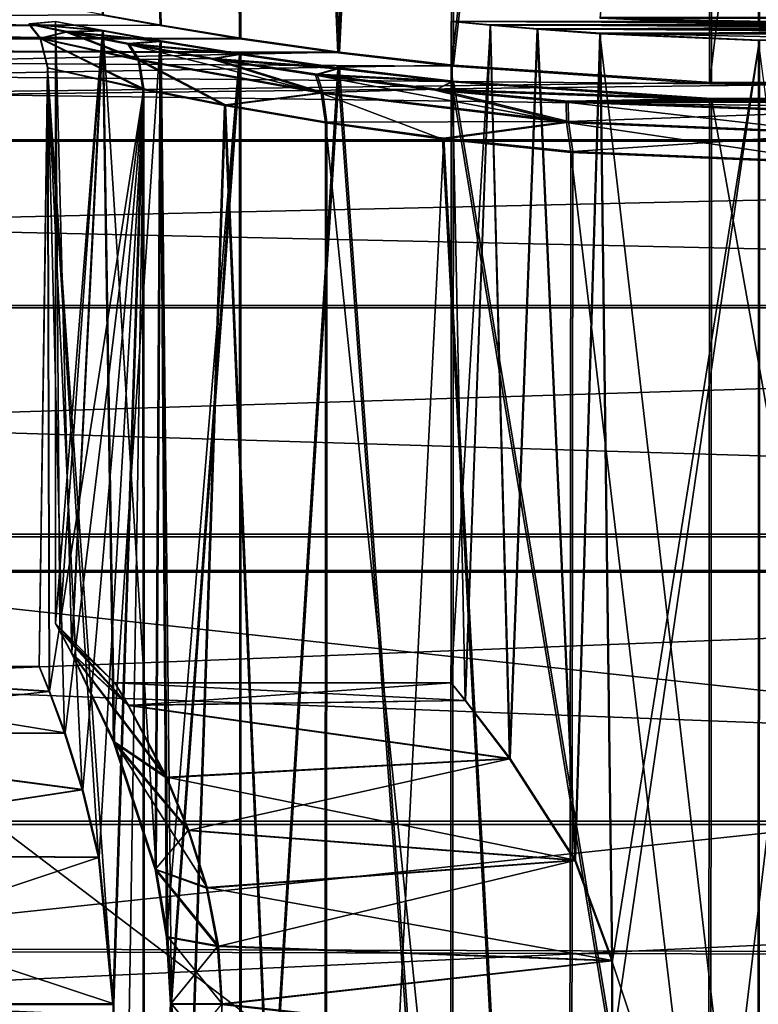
# Model space of a CAD drawing. Header units: millimetres. Extents: x -144 to 364, y -408 to 1133.
# Tile 164 of 256: x 125.44 to 129.18, y 14.95 to 19.93. Entities that reach past the tile are written whole.
import ezdxf

# ---------------------------------------------------------------- set-up
doc = ezdxf.new("R2010")
doc.units = ezdxf.units.MM
doc.header["$LTSCALE"] = 41.718519
for name, color, linetype in [('1000', 7, 'CONTINUOUS'), ('1001', 7, 'CONTINUOUS'), ('1002', 7, 'CONTINUOUS'), ('1003', 7, 'CONTINUOUS'), ('1004', 7, 'CONTINUOUS'), ('1005', 7, 'CONTINUOUS'), ('1006', 7, 'CONTINUOUS'), ('1008', 7, 'CONTINUOUS'), ('1010', 7, 'CONTINUOUS'), ('1011', 7, 'CONTINUOUS'), ('819', 7, 'CONTINUOUS'), ('822', 7, 'CONTINUOUS'), ('873', 7, 'CONTINUOUS'), ('874', 7, 'CONTINUOUS'), ('878', 7, 'CONTINUOUS'), ('881', 7, 'CONTINUOUS'), ('898', 7, 'CONTINUOUS'), ('899', 7, 'CONTINUOUS'), ('914', 7, 'CONTINUOUS'), ('915', 7, 'CONTINUOUS'), ('943', 7, 'CONTINUOUS'), ('982', 7, 'CONTINUOUS'), ('983', 7, 'CONTINUOUS')]:
    doc.layers.add(name, color=color, linetype=linetype)

msp = doc.modelspace()

# ---------------------------------------------------------------- linework, layer by layer
at = {"layer": '1000', "color": 7, "linetype": 'CONTINUOUS', "true_color": 0xaaaaaa}
for points in [[(126.1548, 19.899, -2.01), (125.8617, 19.9527, -1.3763), (125.8645, 31.149, -1.3918), (126.1548, 19.899, -2.01)], [(126.1548, 19.899, -2.01), (125.8645, 31.149, -1.3918), (126.5576, 31.1482, -2.5958), (126.1548, 19.899, -2.01)], [(126.5558, 19.8325, -2.5858), (126.1548, 19.899, -2.01), (126.5576, 31.1482, -2.5958), (126.5558, 19.8325, -2.5858)], [(127.0524, 19.7614, -3.0836), (126.5558, 19.8325, -2.5858), (126.5576, 31.1482, -2.5958), (127.0524, 19.7614, -3.0836)], [(127.0524, 19.7614, -3.0836), (126.5576, 31.1482, -2.5958), (127.6206, 31.1476, -3.4901), (127.0524, 19.7614, -3.0836)], [(127.6274, 19.6946, -3.486), (127.0524, 19.7614, -3.0836), (127.6206, 31.1476, -3.4901), (127.6274, 19.6946, -3.486)], [(127.6274, 19.6946, -3.486), (127.6206, 31.1476, -3.4901), (128.9254, 31.1473, -3.9668), (127.6274, 19.6946, -3.486)], [(128.9311, 19.6053, -3.9598), (127.6274, 19.6946, -3.486), (128.9254, 31.1473, -3.9668), (128.9311, 19.6053, -3.9598)], [(128.9311, 19.6053, -3.9598), (128.9254, 31.1473, -3.9668), (130.3146, 31.1473, -3.9686), (128.9311, 19.6053, -3.9598)], [(130.309, 19.6053, -3.9616), (128.9311, 19.6053, -3.9598), (130.3146, 31.1473, -3.9686), (130.309, 19.6053, -3.9616)]]:
    msp.add_3dface(points, dxfattribs=at)
at = {"layer": '1001', "color": 7, "linetype": 'CONTINUOUS', "true_color": 0xaaaaaa}
for points in [[(125.8652, 19.9546, 1.3444), (126.1598, 19.9018, 1.9774), (125.868, 31.1509, 1.3444), (125.8652, 19.9546, 1.3444)], [(126.5623, 19.8361, 2.5523), (126.5641, 31.1518, 2.5465), (125.868, 31.1509, 1.3444), (126.5623, 19.8361, 2.5523)], [(126.1598, 19.9018, 1.9774), (126.5623, 19.8361, 2.5523), (125.868, 31.1509, 1.3444), (126.1598, 19.9018, 1.9774)], [(126.5623, 19.8361, 2.5523), (127.0602, 19.7657, 3.0489), (126.5641, 31.1518, 2.5465), (126.5623, 19.8361, 2.5523)], [(127.0602, 19.7657, 3.0489), (127.6294, 31.1524, 3.4381), (126.5641, 31.1518, 2.5465), (127.0602, 19.7657, 3.0489)], [(127.0602, 19.7657, 3.0489), (127.6362, 19.6994, 3.45), (127.6294, 31.1524, 3.4381), (127.0602, 19.7657, 3.0489)], [(127.6362, 19.6994, 3.45), (128.9354, 31.1527, 3.9116), (127.6294, 31.1524, 3.4381), (127.6362, 19.6994, 3.45)], [(127.6362, 19.6994, 3.45), (128.941, 19.6107, 3.9206), (128.9354, 31.1527, 3.9116), (127.6362, 19.6994, 3.45)], [(128.941, 19.6107, 3.9206), (130.319, 19.6107, 3.9188), (128.9354, 31.1527, 3.9116), (128.941, 19.6107, 3.9206)], [(130.319, 19.6107, 3.9188), (130.3246, 31.1527, 3.9099), (128.9354, 31.1527, 3.9116), (130.319, 19.6107, 3.9188)]]:
    msp.add_3dface(points, dxfattribs=at)
at = {"layer": '1002', "color": 7, "linetype": 'CONTINUOUS', "true_color": 0xaaaaaa}
for points in [[(125.925, 16.575, -0.0137), (125.9929, 16.4602, -0.6126), (127.625, 16.575, -0.0159), (125.925, 16.575, -0.0137)], [(127.625, 16.575, -0.0159), (125.9929, 16.4602, -0.6126), (127.696, 16.4855, -0.5466), (127.625, 16.575, -0.0159)], [(127.696, 16.4855, -0.5466), (125.9929, 16.4602, -0.6126), (127.9203, 16.191, -1.0641), (127.696, 16.4855, -0.5466)], [(125.9929, 16.4602, -0.6126), (126.1845, 16.095, -1.166), (127.9203, 16.191, -1.0641), (125.9929, 16.4602, -0.6126)], [(126.1845, 16.095, -1.166), (126.2963, 15.828, -1.3804), (127.9203, 16.191, -1.0641), (126.1845, 16.095, -1.166)], [(127.9203, 16.191, -1.0641), (126.2963, 15.828, -1.3804), (128.2493, 15.6757, -1.4695), (127.9203, 16.191, -1.0641)], [(126.2963, 15.828, -1.3804), (126.3876, 15.5364, -1.5287), (128.2493, 15.6757, -1.4695), (126.2963, 15.828, -1.3804)], [(126.3876, 15.5364, -1.5287), (126.4443, 15.2412, -1.6119), (128.2493, 15.6757, -1.4695), (126.3876, 15.5364, -1.5287)], [(128.2493, 15.6757, -1.4695), (126.4443, 15.2412, -1.6119), (128.4366, 15.1685, -1.626), (128.2493, 15.6757, -1.4695)], [(126.4443, 15.2412, -1.6119), (126.4632, 14.9486, -1.6383), (128.4366, 15.1685, -1.626), (126.4443, 15.2412, -1.6119)], [(128.4366, 15.1685, -1.626), (126.4632, 14.9486, -1.6383), (128.4366, 14.7293, -1.6257), (128.4366, 15.1685, -1.626)]]:
    msp.add_3dface(points, dxfattribs=at)
at = {"layer": '1003', "color": 7, "linetype": 'CONTINUOUS', "true_color": 0xaaaaaa}
for points in [[(125.9943, 16.4612, 0.5847), (125.925, 16.575, -0.0137), (127.6974, 16.4863, 0.5147), (125.9943, 16.4612, 0.5847)], [(125.925, 16.575, -0.0137), (127.625, 16.575, -0.0159), (127.6974, 16.4863, 0.5147), (125.925, 16.575, -0.0137)], [(127.923, 16.1925, 1.0322), (125.9943, 16.4612, 0.5847), (127.6974, 16.4863, 0.5147), (127.923, 16.1925, 1.0322)], [(126.1873, 16.0971, 1.1381), (125.9943, 16.4612, 0.5847), (127.923, 16.1925, 1.0322), (126.1873, 16.0971, 1.1381)], [(128.2529, 15.6778, 1.4374), (126.1873, 16.0971, 1.1381), (127.923, 16.1925, 1.0322), (128.2529, 15.6778, 1.4374)], [(126.2996, 15.8304, 1.3528), (126.1873, 16.0971, 1.1381), (128.2529, 15.6778, 1.4374), (126.2996, 15.8304, 1.3528)], [(126.3913, 15.539, 1.5013), (126.2996, 15.8304, 1.3528), (128.2529, 15.6778, 1.4374), (126.3913, 15.539, 1.5013)], [(128.4406, 15.1707, 1.5942), (126.3913, 15.539, 1.5013), (128.2529, 15.6778, 1.4374), (128.4406, 15.1707, 1.5942)], [(126.4483, 15.2439, 1.585), (126.3913, 15.539, 1.5013), (128.4406, 15.1707, 1.5942), (126.4483, 15.2439, 1.585)], [(126.4673, 14.9514, 1.6117), (126.4483, 15.2439, 1.585), (128.4406, 15.1707, 1.5942), (126.4673, 14.9514, 1.6117)], [(128.4406, 14.7315, 1.5945), (126.4673, 14.9514, 1.6117), (128.4406, 15.1707, 1.5942), (128.4406, 14.7315, 1.5945)], [(126.4483, 14.6588, 1.5855), (126.4673, 14.9514, 1.6117), (128.4406, 14.7315, 1.5945), (126.4483, 14.6588, 1.5855)]]:
    msp.add_3dface(points, dxfattribs=at)
at = {"layer": '1004', "color": 7, "linetype": 'CONTINUOUS', "true_color": 0xaaaaaa}
for points in [[(127.625, 16.575, -0.0159), (127.696, 16.4855, -0.5466), (127.625, 19.9208, -0.0182), (127.625, 16.575, -0.0159)], [(127.625, 19.9208, -0.0182), (127.696, 16.4855, -0.5466), (127.8215, 19.9013, -0.8852), (127.625, 19.9208, -0.0182)], [(127.696, 16.4855, -0.5466), (127.9203, 16.191, -1.0641), (127.8215, 19.9013, -0.8852), (127.696, 16.4855, -0.5466)], [(127.8215, 19.9013, -0.8852), (127.9203, 16.191, -1.0641), (128.0595, 19.8809, -1.2653), (127.8215, 19.9013, -0.8852)], [(127.9203, 16.191, -1.0641), (128.2493, 15.6757, -1.4695), (128.0595, 19.8809, -1.2653), (127.9203, 16.191, -1.0641)], [(128.0595, 19.8809, -1.2653), (128.2493, 15.6757, -1.4695), (128.3764, 19.8582, -1.5831), (128.0595, 19.8809, -1.2653)], [(128.2493, 15.6757, -1.4695), (128.4366, 15.1685, -1.626), (128.3764, 19.8582, -1.5831), (128.2493, 15.6757, -1.4695)], [(128.4366, 15.1685, -1.626), (129.1775, 12.9486, -1.9652), (128.3764, 19.8582, -1.5831), (128.4366, 15.1685, -1.626)], [(128.3764, 19.8582, -1.5831), (129.1775, 12.9486, -1.9652), (129.1783, 19.8237, -1.9701), (128.3764, 19.8582, -1.5831)], [(129.1775, 12.9486, -1.9652), (130.0676, 12.9486, -1.9663), (129.1783, 19.8237, -1.9701), (129.1775, 12.9486, -1.9652)], [(129.1775, 12.9486, -1.9652), (128.4366, 15.1685, -1.626), (128.4366, 14.7293, -1.6257), (129.1775, 12.9486, -1.9652)]]:
    msp.add_3dface(points, dxfattribs=at)
at = {"layer": '1005', "color": 7, "linetype": 'CONTINUOUS', "true_color": 0xaaaaaa}
for points in [[(127.625, 16.575, -0.0159), (127.625, 19.9208, -0.0182), (127.8237, 19.9025, 0.8484), (127.625, 16.575, -0.0159)], [(127.6974, 16.4863, 0.5147), (127.625, 16.575, -0.0159), (127.8237, 19.9025, 0.8484), (127.6974, 16.4863, 0.5147)], [(127.923, 16.1925, 1.0322), (127.6974, 16.4863, 0.5147), (127.8237, 19.9025, 0.8484), (127.923, 16.1925, 1.0322)], [(128.0627, 19.8826, 1.2279), (127.923, 16.1925, 1.0322), (127.8237, 19.9025, 0.8484), (128.0627, 19.8826, 1.2279)], [(128.2529, 15.6778, 1.4374), (127.923, 16.1925, 1.0322), (128.0627, 19.8826, 1.2279), (128.2529, 15.6778, 1.4374)], [(128.3804, 19.8604, 1.5449), (128.2529, 15.6778, 1.4374), (128.0627, 19.8826, 1.2279), (128.3804, 19.8604, 1.5449)], [(128.4406, 15.1707, 1.5942), (128.2529, 15.6778, 1.4374), (128.3804, 19.8604, 1.5449), (128.4406, 15.1707, 1.5942)], [(129.1833, 19.8264, 1.93), (128.4406, 15.1707, 1.5942), (128.3804, 19.8604, 1.5449), (129.1833, 19.8264, 1.93)], [(129.1824, 12.9513, 1.9345), (128.4406, 14.7315, 1.5945), (129.1833, 19.8264, 1.93), (129.1824, 12.9513, 1.9345)], [(128.4406, 14.7315, 1.5945), (128.4406, 15.1707, 1.5942), (129.1833, 19.8264, 1.93), (128.4406, 14.7315, 1.5945)]]:
    msp.add_3dface(points, dxfattribs=at)
at = {"layer": '1006', "linetype": 'CONTINUOUS'}
for points in [[(127.625, 19.9208, -0.0182), (127.8215, 19.9013, -0.8852), (131.625, 19.9208, -0.0233), (127.625, 19.9208, -0.0182)], [(127.625, 19.9208, -0.0182), (131.625, 19.9208, -0.0233), (131.4285, 19.9025, 0.8438), (127.625, 19.9208, -0.0182)], [(127.625, 19.9208, -0.0182), (131.4285, 19.9025, 0.8438), (127.8237, 19.9025, 0.8484), (127.625, 19.9208, -0.0182)], [(127.8215, 19.9013, -0.8852), (131.4263, 19.9013, -0.8898), (131.625, 19.9208, -0.0233), (127.8215, 19.9013, -0.8852)], [(127.8215, 19.9013, -0.8852), (128.0595, 19.8809, -1.2653), (131.4263, 19.9013, -0.8898), (127.8215, 19.9013, -0.8852)], [(131.4285, 19.9025, 0.8438), (131.1905, 19.8826, 1.224), (127.8237, 19.9025, 0.8484), (131.4285, 19.9025, 0.8438)], [(131.1905, 19.8826, 1.224), (128.0627, 19.8826, 1.2279), (127.8237, 19.9025, 0.8484), (131.1905, 19.8826, 1.224)], [(128.0595, 19.8809, -1.2653), (131.1874, 19.8809, -1.2693), (131.4263, 19.9013, -0.8898), (128.0595, 19.8809, -1.2653)], [(128.0595, 19.8809, -1.2653), (128.3764, 19.8582, -1.5831), (131.1874, 19.8809, -1.2693), (128.0595, 19.8809, -1.2653)], [(131.1905, 19.8826, 1.224), (130.8736, 19.8604, 1.5417), (128.0627, 19.8826, 1.2279), (131.1905, 19.8826, 1.224)], [(130.8736, 19.8604, 1.5417), (128.3804, 19.8604, 1.5449), (128.0627, 19.8826, 1.2279), (130.8736, 19.8604, 1.5417)], [(128.3764, 19.8582, -1.5831), (130.8696, 19.8582, -1.5862), (131.1874, 19.8809, -1.2693), (128.3764, 19.8582, -1.5831)], [(128.3764, 19.8582, -1.5831), (129.1783, 19.8237, -1.9701), (130.8696, 19.8582, -1.5862), (128.3764, 19.8582, -1.5831)], [(130.8736, 19.8604, 1.5417), (130.0717, 19.8264, 1.9288), (128.3804, 19.8604, 1.5449), (130.8736, 19.8604, 1.5417)], [(130.0717, 19.8264, 1.9288), (129.1833, 19.8264, 1.93), (128.3804, 19.8604, 1.5449), (130.0717, 19.8264, 1.9288)]]:
    msp.add_3dface(points, dxfattribs=at)
at = {"layer": '1008', "color": 7, "linetype": 'CONTINUOUS', "true_color": 0xaaaaaa}
msp.add_3dface([(129.1783, 19.9033, -1.9702), (129.1775, 28.9486, -1.9763), (128.3764, 19.9377, -1.5831), (129.1783, 19.9033, -1.9702)], dxfattribs=at)
at = {"layer": '1010', "color": 7, "linetype": 'CONTINUOUS', "true_color": 0xaaaaaa}
msp.add_3dface([(128.3804, 19.9398, 1.5448), (129.1825, 28.9513, 1.9235), (129.1833, 19.9061, 1.9299), (128.3804, 19.9398, 1.5448)], dxfattribs=at)
at = {"layer": '1011', "color": 7, "linetype": 'CONTINUOUS', "true_color": 0xaaaaaa}
for points in [[(130.8696, 19.9377, -1.5863), (130.0668, 19.9033, -1.9713), (128.3764, 19.9377, -1.5831), (130.8696, 19.9377, -1.5863)], [(130.0668, 19.9033, -1.9713), (129.1783, 19.9033, -1.9702), (128.3764, 19.9377, -1.5831), (130.0668, 19.9033, -1.9713)], [(128.3804, 19.9398, 1.5448), (129.1833, 19.9061, 1.9299), (130.8736, 19.9398, 1.5417), (128.3804, 19.9398, 1.5448)]]:
    msp.add_3dface(points, dxfattribs=at)
at = {"layer": '819', "color": 7, "linetype": 'CONTINUOUS', "true_color": 0xaaaaaa}
for points in [[(123.618, 17.1353, -5.5112), (123.6128, 15.2192, -9.6105), (141.618, 17.1353, -5.534), (123.618, 17.1353, -5.5112)], [(141.618, 17.1353, -5.534), (123.6128, 15.2192, -9.6105), (141.6127, 15.1678, -9.7142), (141.618, 17.1353, -5.534)], [(141.632, 17.1429, 5.466), (141.6373, 15.1812, 9.6489), (123.632, 17.1429, 5.4888), (141.632, 17.1429, 5.466)], [(123.632, 17.1429, 5.4888), (141.6373, 15.1812, 9.6489), (123.6372, 15.2326, 9.5908), (123.632, 17.1429, 5.4888)], [(123.6128, 15.2192, -9.6105), (123.6084, 12.3414, -13.1024), (141.6127, 15.1678, -9.7142), (123.6128, 15.2192, -9.6105)], [(123.6372, 15.2326, 9.5908), (141.6373, 15.1812, 9.6489), (123.6416, 12.3595, 13.0866), (123.6372, 15.2326, 9.5908)], [(141.6127, 15.1678, -9.7142), (123.6084, 12.3414, -13.1024), (141.6082, 12.2014, -13.2556), (141.6127, 15.1678, -9.7142)], [(141.6373, 15.1812, 9.6489), (141.6418, 12.2198, 13.1944), (123.6416, 12.3595, 13.0866), (141.6373, 15.1812, 9.6489)]]:
    msp.add_3dface(points, dxfattribs=at)
at = {"layer": '822', "color": 7, "linetype": 'CONTINUOUS', "true_color": 0xaaaaaa}
for points in [[(104.6217, 19.8271, -2.5994), (104.625, 20, 0.0109), (126.5558, 19.8325, -2.5858), (104.6217, 19.8271, -2.5994)], [(126.5558, 19.8325, -2.5858), (104.625, 20, 0.0109), (126.1548, 19.899, -2.01), (126.5558, 19.8325, -2.5858)], [(126.1548, 19.899, -2.01), (104.625, 20, 0.0109), (125.8617, 19.9527, -1.3763), (126.1548, 19.899, -2.01)], [(105.625, 20, 0.0097), (105.6283, 19.8307, 2.6203), (125.625, 20, -0.0157), (105.625, 20, 0.0097)], [(125.625, 20, -0.0157), (105.6283, 19.8307, 2.6203), (125.8652, 19.9546, 1.3444), (125.625, 20, -0.0157)], [(125.8652, 19.9546, 1.3444), (105.6283, 19.8307, 2.6203), (126.1598, 19.9018, 1.9774), (125.8652, 19.9546, 1.3444)], [(126.1598, 19.9018, 1.9774), (105.6283, 19.8307, 2.6203), (126.5623, 19.8361, 2.5523), (126.1598, 19.9018, 1.9774)], [(104.6185, 19.3149, -5.165), (104.6217, 19.8271, -2.5994), (142.6425, 19.3149, -5.2132), (104.6185, 19.3149, -5.165)], [(127.0524, 19.7614, -3.0836), (104.6217, 19.8271, -2.5994), (126.5558, 19.8325, -2.5858), (127.0524, 19.7614, -3.0836)], [(142.6425, 19.3149, -5.2132), (104.6217, 19.8271, -2.5994), (128.9311, 19.6053, -3.9598), (142.6425, 19.3149, -5.2132)], [(128.9311, 19.6053, -3.9598), (104.6217, 19.8271, -2.5994), (127.6274, 19.6946, -3.486), (128.9311, 19.6053, -3.9598)], [(127.6274, 19.6946, -3.486), (104.6217, 19.8271, -2.5994), (127.0524, 19.7614, -3.0836), (127.6274, 19.6946, -3.486)], [(126.5623, 19.8361, 2.5523), (105.6283, 19.8307, 2.6203), (127.0602, 19.7657, 3.0489), (126.5623, 19.8361, 2.5523)], [(105.6283, 19.8307, 2.6203), (105.6316, 19.3221, 5.1865), (127.0602, 19.7657, 3.0489), (105.6283, 19.8307, 2.6203)], [(127.0602, 19.7657, 3.0489), (105.6316, 19.3221, 5.1865), (127.6362, 19.6994, 3.45), (127.0602, 19.7657, 3.0489)], [(127.6362, 19.6994, 3.45), (105.6316, 19.3221, 5.1865), (128.941, 19.6107, 3.9206), (127.6362, 19.6994, 3.45)], [(105.6316, 19.3221, 5.1865), (142.6557, 19.3221, 5.1396), (130.319, 19.6107, 3.9188), (105.6316, 19.3221, 5.1865)], [(128.941, 19.6107, 3.9206), (105.6316, 19.3221, 5.1865), (130.319, 19.6107, 3.9188), (128.941, 19.6107, 3.9206)], [(130.309, 19.6053, -3.9616), (142.6425, 19.3149, -5.2132), (128.9311, 19.6053, -3.9598), (130.309, 19.6053, -3.9616)], [(104.6153, 18.4723, -7.6417), (104.6185, 19.3149, -5.165), (142.6394, 18.4723, -7.6899), (104.6153, 18.4723, -7.6417)], [(142.6394, 18.4723, -7.6899), (104.6185, 19.3149, -5.165), (142.6425, 19.3149, -5.2132), (142.6394, 18.4723, -7.6899)], [(105.6316, 19.3221, 5.1865), (105.6347, 18.4829, 7.6644), (142.6557, 19.3221, 5.1396), (105.6316, 19.3221, 5.1865)], [(142.6557, 19.3221, 5.1396), (105.6347, 18.4829, 7.6644), (142.6588, 18.4829, 7.6174), (142.6557, 19.3221, 5.1396)], [(105.6347, 18.4829, 7.6644), (105.6377, 17.3274, 10.0115), (142.6588, 18.4829, 7.6174), (105.6347, 18.4829, 7.6644)], [(142.6588, 18.4829, 7.6174), (105.6377, 17.3274, 10.0115), (142.6618, 17.3274, 9.9646), (142.6588, 18.4829, 7.6174)], [(104.6124, 17.3136, -9.9872), (104.6153, 18.4723, -7.6417), (142.6364, 17.3136, -10.0354), (104.6124, 17.3136, -9.9872)], [(142.6364, 17.3136, -10.0354), (104.6153, 18.4723, -7.6417), (142.6394, 18.4723, -7.6899), (142.6364, 17.3136, -10.0354)], [(104.6096, 15.8586, -12.1614), (104.6124, 17.3136, -9.9872), (142.6337, 15.8586, -12.2096), (104.6096, 15.8586, -12.1614)], [(142.6337, 15.8586, -12.2096), (104.6124, 17.3136, -9.9872), (142.6364, 17.3136, -10.0354), (142.6337, 15.8586, -12.2096)], [(105.6377, 17.3274, 10.0115), (105.6405, 15.8755, 12.1877), (142.6618, 17.3274, 9.9646), (105.6377, 17.3274, 10.0115)], [(142.6618, 17.3274, 9.9646), (105.6405, 15.8755, 12.1877), (142.6645, 15.8755, 12.1408), (142.6618, 17.3274, 9.9646)], [(104.6071, 14.1323, -14.1272), (104.6096, 15.8586, -12.1614), (142.6312, 14.1323, -14.1753), (104.6071, 14.1323, -14.1272)], [(142.6312, 14.1323, -14.1753), (104.6096, 15.8586, -12.1614), (142.6337, 15.8586, -12.2096), (142.6312, 14.1323, -14.1753)], [(105.6405, 15.8755, 12.1877), (105.643, 14.1519, 14.1558), (142.6645, 15.8755, 12.1408), (105.6405, 15.8755, 12.1877)], [(142.6645, 15.8755, 12.1408), (105.643, 14.1519, 14.1558), (142.667, 14.1519, 14.1089), (142.6645, 15.8755, 12.1408)]]:
    msp.add_3dface(points, dxfattribs=at)
at = {"layer": '873', "color": 7, "linetype": 'CONTINUOUS', "true_color": 0xaaaaaa}
for points in [[(123.618, 17.1353, -5.5112), (141.618, 17.1353, -5.534), (123.6181, 3.4603, -5.5017), (123.618, 17.1353, -5.5112)], [(123.6181, 3.4603, -5.5017), (141.618, 17.1353, -5.534), (141.618, 3.4603, -5.5245), (123.6181, 3.4603, -5.5017)]]:
    msp.add_3dface(points, dxfattribs=at)
at = {"layer": '874', "color": 7, "linetype": 'CONTINUOUS', "true_color": 0xaaaaaa}
for points in [[(141.632, 17.1429, 5.466), (123.632, 17.1429, 5.4888), (141.632, 3.4679, 5.4755), (141.632, 17.1429, 5.466)], [(123.632, 17.1429, 5.4888), (123.632, 3.4679, 5.4983), (141.632, 3.4679, 5.4755), (123.632, 17.1429, 5.4888)]]:
    msp.add_3dface(points, dxfattribs=at)
at = {"layer": '878', "color": 7, "linetype": 'CONTINUOUS', "true_color": 0xaaaaaa}
for points in [[(125.5853, 19.6849, -0.7213), (125.5865, 19.686, 0.687), (125.5421, 16.6582, -0.3923), (125.5853, 19.6849, -0.7213)], [(125.5421, 16.6582, -0.3923), (125.5865, 19.686, 0.687), (125.5431, 16.6587, 0.3658), (125.5421, 16.6582, -0.3923)], [(125.5927, 16.532, -0.7603), (125.5853, 19.6849, -0.7213), (125.5421, 16.6582, -0.3923), (125.5927, 16.532, -0.7603)], [(125.5431, 16.6587, 0.3658), (125.5865, 19.686, 0.687), (125.5946, 16.533, 0.7338), (125.5431, 16.6587, 0.3658)], [(126.0668, 19.5764, -2.0575), (125.5853, 19.6849, -0.7213), (125.915, 14.9488, -1.7626), (126.0668, 19.5764, -2.0575)], [(125.915, 14.9488, -1.7626), (125.5853, 19.6849, -0.7213), (125.8416, 15.6916, -1.5976), (125.915, 14.9488, -1.7626)], [(125.8416, 15.6916, -1.5976), (125.5853, 19.6849, -0.7213), (125.7603, 16.033, -1.387), (125.8416, 15.6916, -1.5976)], [(125.7603, 16.033, -1.387), (125.5853, 19.6849, -0.7213), (125.6703, 16.3208, -1.1001), (125.7603, 16.033, -1.387)], [(125.6703, 16.3208, -1.1001), (125.5853, 19.6849, -0.7213), (125.5927, 16.532, -0.7603), (125.6703, 16.3208, -1.1001)], [(125.5865, 19.686, 0.687), (126.0708, 19.5794, 2.0234), (125.5946, 16.533, 0.7338), (125.5865, 19.686, 0.687)], [(125.5946, 16.533, 0.7338), (126.0708, 19.5794, 2.0234), (125.6731, 16.3223, 1.0737), (125.5946, 16.533, 0.7338)], [(125.6731, 16.3223, 1.0737), (126.0708, 19.5794, 2.0234), (125.7638, 16.0349, 1.3608), (125.6731, 16.3223, 1.0737)], [(125.7638, 16.0349, 1.3608), (126.0708, 19.5794, 2.0234), (125.8456, 15.6938, 1.5716), (125.7638, 16.0349, 1.3608)], [(125.8456, 15.6938, 1.5716), (126.0708, 19.5794, 2.0234), (125.9195, 14.9512, 1.7374), (125.8456, 15.6938, 1.5716)], [(126.0716, 7.4986, -2.0575), (126.0668, 19.5764, -2.0575), (125.915, 14.9488, -1.7626), (126.0716, 7.4986, -2.0575)], [(126.0708, 19.5794, 2.0234), (126.0768, 7.5014, 2.0423), (125.9195, 9.9512, 1.7409), (126.0708, 19.5794, 2.0234)], [(125.9195, 14.9512, 1.7374), (126.0708, 19.5794, 2.0234), (125.9195, 9.9512, 1.7409), (125.9195, 14.9512, 1.7374)], [(126.0668, 19.5764, -2.0575), (126.0716, 7.4986, -2.0575), (126.4786, 19.4945, -2.6492), (126.0668, 19.5764, -2.0575)], [(126.484, 19.4984, 2.6148), (126.0768, 7.5014, 2.0423), (126.0708, 19.5794, 2.0234), (126.484, 19.4984, 2.6148)], [(126.0716, 7.4986, -2.0575), (126.9857, 7.4978, -3.1496), (126.4786, 19.4945, -2.6492), (126.0716, 7.4986, -2.0575)], [(126.9937, 7.5022, 3.1321), (126.0768, 7.5014, 2.0423), (126.484, 19.4984, 2.6148), (126.9937, 7.5022, 3.1321)], [(126.4786, 19.4945, -2.6492), (126.9857, 7.4978, -3.1496), (126.9895, 19.4067, -3.1611), (126.4786, 19.4945, -2.6492)], [(126.9962, 19.4113, 3.126), (126.9937, 7.5022, 3.1321), (126.484, 19.4984, 2.6148), (126.9962, 19.4113, 3.126)], [(126.9857, 7.4978, -3.1496), (128.2178, 7.4973, -3.863), (126.9895, 19.4067, -3.1611), (126.9857, 7.4978, -3.1496)], [(126.9895, 19.4067, -3.1611), (128.2178, 7.4973, -3.863), (127.5808, 19.3242, -3.5743), (126.9895, 19.4067, -3.1611)], [(127.5887, 19.3293, 3.5383), (126.9937, 7.5022, 3.1321), (126.9962, 19.4113, 3.126), (127.5887, 19.3293, 3.5383)], [(128.2276, 7.5027, 3.8424), (126.9937, 7.5022, 3.1321), (127.5887, 19.3293, 3.5383), (128.2276, 7.5027, 3.8424)], [(127.5808, 19.3242, -3.5743), (128.2178, 7.4973, -3.863), (128.2306, 19.2575, -3.8759), (127.5808, 19.3242, -3.5743)], [(128.2397, 19.2629, 3.8386), (128.2276, 7.5027, 3.8424), (127.5887, 19.3293, 3.5383), (128.2397, 19.2629, 3.8386)], [(128.2178, 7.4973, -3.863), (129.6198, 7.4972, -4.1121), (128.2306, 19.2575, -3.8759), (128.2178, 7.4973, -3.863)], [(129.6302, 19.2052, 4.0798), (128.2276, 7.5027, 3.8424), (128.2397, 19.2629, 3.8386), (129.6302, 19.2052, 4.0798)], [(128.2306, 19.2575, -3.8759), (129.6198, 7.4972, -4.1121), (129.6198, 19.1995, -4.1202), (128.2306, 19.2575, -3.8759)], [(129.6302, 7.5028, 4.0879), (128.2276, 7.5027, 3.8424), (129.6302, 19.2052, 4.0798), (129.6302, 7.5028, 4.0879)]]:
    msp.add_3dface(points, dxfattribs=at)
at = {"layer": '881', "color": 7, "linetype": 'CONTINUOUS', "true_color": 0xaaaaaa}
for points in [[(125.4908, 19.9067, -0.7515), (125.4926, 19.9077, 0.7202), (125.5479, 19.8345, -0.7404), (125.4908, 19.9067, -0.7515)], [(125.6795, 19.8667, -1.4681), (125.4908, 19.9067, -0.7515), (125.5479, 19.8345, -0.7404), (125.6795, 19.8667, -1.4681)], [(125.4926, 19.9077, 0.7202), (125.6831, 19.8688, 1.4364), (125.5497, 19.8355, 0.7094), (125.4926, 19.9077, 0.7202)], [(125.5479, 19.8345, -0.7404), (125.4926, 19.9077, 0.7202), (125.5497, 19.8355, 0.7094), (125.5479, 19.8345, -0.7404)], [(126.0433, 19.7248, -2.0973), (125.6795, 19.8667, -1.4681), (125.5479, 19.8345, -0.7404), (126.0433, 19.7248, -2.0973)], [(125.5853, 19.6849, -0.7213), (125.5479, 19.8345, -0.7404), (125.5497, 19.8355, 0.7094), (125.5853, 19.6849, -0.7213)], [(125.5853, 19.6849, -0.7213), (126.0668, 19.5764, -2.0575), (125.5479, 19.8345, -0.7404), (125.5853, 19.6849, -0.7213)], [(126.0668, 19.5764, -2.0575), (126.0433, 19.7248, -2.0973), (125.5479, 19.8345, -0.7404), (126.0668, 19.5764, -2.0575)], [(125.5497, 19.8355, 0.7094), (125.6831, 19.8688, 1.4364), (126.0486, 19.7277, 2.0652), (125.5497, 19.8355, 0.7094)], [(126.0708, 19.5794, 2.0234), (125.5865, 19.686, 0.687), (125.5497, 19.8355, 0.7094), (126.0708, 19.5794, 2.0234)], [(126.0708, 19.5794, 2.0234), (125.5497, 19.8355, 0.7094), (126.0486, 19.7277, 2.0652), (126.0708, 19.5794, 2.0234)], [(125.5865, 19.686, 0.687), (125.5853, 19.6849, -0.7213), (125.5497, 19.8355, 0.7094), (125.5865, 19.686, 0.687)], [(125.9905, 19.8053, -2.1441), (125.6795, 19.8667, -1.4681), (126.0433, 19.7248, -2.0973), (125.9905, 19.8053, -2.1441)], [(125.6831, 19.8688, 1.4364), (125.9957, 19.8083, 2.1117), (126.0486, 19.7277, 2.0652), (125.6831, 19.8688, 1.4364)], [(126.4154, 19.7294, -2.7572), (125.9905, 19.8053, -2.1441), (126.9675, 19.5571, -3.1952), (126.4154, 19.7294, -2.7572)], [(126.9675, 19.5571, -3.1952), (125.9905, 19.8053, -2.1441), (126.0433, 19.7248, -2.0973), (126.9675, 19.5571, -3.1952)], [(125.9957, 19.8083, 2.1117), (126.4221, 19.7333, 2.7238), (126.0486, 19.7277, 2.0652), (125.9957, 19.8083, 2.1117)], [(126.0668, 19.5764, -2.0575), (126.4786, 19.4945, -2.6492), (126.0433, 19.7248, -2.0973), (126.0668, 19.5764, -2.0575)], [(126.4786, 19.4945, -2.6492), (126.9675, 19.5571, -3.1952), (126.0433, 19.7248, -2.0973), (126.4786, 19.4945, -2.6492)], [(126.0486, 19.7277, 2.0652), (126.4221, 19.7333, 2.7238), (126.9755, 19.5615, 3.161), (126.0486, 19.7277, 2.0652)], [(126.484, 19.4984, 2.6148), (126.0708, 19.5794, 2.0234), (126.0486, 19.7277, 2.0652), (126.484, 19.4984, 2.6148)], [(126.484, 19.4984, 2.6148), (126.0486, 19.7277, 2.0652), (126.9755, 19.5615, 3.161), (126.484, 19.4984, 2.6148)], [(126.9398, 19.6486, -3.2853), (126.4154, 19.7294, -2.7572), (126.9675, 19.5571, -3.1952), (126.9398, 19.6486, -3.2853)], [(126.4221, 19.7333, 2.7238), (126.9479, 19.6532, 3.2508), (126.9755, 19.5615, 3.161), (126.4221, 19.7333, 2.7238)], [(127.5444, 19.573, -3.7104), (126.9398, 19.6486, -3.2853), (128.2078, 19.4087, -3.9104), (127.5444, 19.573, -3.7104)], [(128.2078, 19.4087, -3.9104), (126.9398, 19.6486, -3.2853), (126.9675, 19.5571, -3.1952), (128.2078, 19.4087, -3.9104)], [(126.9479, 19.6532, 3.2508), (127.5535, 19.5781, 3.6745), (126.9755, 19.5615, 3.161), (126.9479, 19.6532, 3.2508)], [(126.9755, 19.5615, 3.161), (127.5535, 19.5781, 3.6745), (128.2177, 19.414, 3.8733), (126.9755, 19.5615, 3.161)], [(128.2067, 19.512, -4.0199), (127.5444, 19.573, -3.7104), (128.2078, 19.4087, -3.9104), (128.2067, 19.512, -4.0199)], [(127.5535, 19.5781, 3.6745), (128.2164, 19.5176, 3.9824), (128.2177, 19.414, 3.8733), (127.5535, 19.5781, 3.6745)], [(126.4786, 19.4945, -2.6492), (126.9895, 19.4067, -3.1611), (126.9675, 19.5571, -3.1952), (126.4786, 19.4945, -2.6492)], [(126.9962, 19.4113, 3.126), (126.484, 19.4984, 2.6148), (126.9755, 19.5615, 3.161), (126.9962, 19.4113, 3.126)], [(126.9895, 19.4067, -3.1611), (127.5808, 19.3242, -3.5743), (126.9675, 19.5571, -3.1952), (126.9895, 19.4067, -3.1611)], [(127.5808, 19.3242, -3.5743), (128.2078, 19.4087, -3.9104), (126.9675, 19.5571, -3.1952), (127.5808, 19.3242, -3.5743)], [(126.9962, 19.4113, 3.126), (126.9755, 19.5615, 3.161), (128.2177, 19.414, 3.8733), (126.9962, 19.4113, 3.126)], [(129.6196, 19.4592, -4.2704), (128.2067, 19.512, -4.0199), (129.6198, 19.3495, -4.1605), (129.6196, 19.4592, -4.2704)], [(129.6198, 19.3495, -4.1605), (128.2067, 19.512, -4.0199), (128.2078, 19.4087, -3.9104), (129.6198, 19.3495, -4.1605)], [(128.2164, 19.5176, 3.9824), (129.6304, 19.4651, 4.2296), (128.2177, 19.414, 3.8733), (128.2164, 19.5176, 3.9824)], [(128.2177, 19.414, 3.8733), (129.6304, 19.4651, 4.2296), (129.6303, 19.3552, 4.1198), (128.2177, 19.414, 3.8733)], [(127.5887, 19.3293, 3.5383), (126.9962, 19.4113, 3.126), (128.2177, 19.414, 3.8733), (127.5887, 19.3293, 3.5383)], [(127.5808, 19.3242, -3.5743), (128.2306, 19.2575, -3.8759), (128.2078, 19.4087, -3.9104), (127.5808, 19.3242, -3.5743)], [(128.2397, 19.2629, 3.8386), (127.5887, 19.3293, 3.5383), (128.2177, 19.414, 3.8733), (128.2397, 19.2629, 3.8386)], [(128.2306, 19.2575, -3.8759), (129.6198, 19.1995, -4.1202), (128.2078, 19.4087, -3.9104), (128.2306, 19.2575, -3.8759)], [(129.6198, 19.1995, -4.1202), (129.6198, 19.3495, -4.1605), (128.2078, 19.4087, -3.9104), (129.6198, 19.1995, -4.1202)], [(128.2397, 19.2629, 3.8386), (128.2177, 19.414, 3.8733), (129.6303, 19.3552, 4.1198), (128.2397, 19.2629, 3.8386)], [(129.6302, 19.2052, 4.0798), (128.2397, 19.2629, 3.8386), (129.6303, 19.3552, 4.1198), (129.6302, 19.2052, 4.0798)]]:
    msp.add_3dface(points, dxfattribs=at)
at = {"layer": '898', "color": 7, "linetype": 'CONTINUOUS', "true_color": 0xaaaaaa}
for points in [[(125.625, 19.9208, -0.0156), (125.8617, 19.8733, -1.3762), (125.625, 16.875, -0.0135), (125.625, 19.9208, -0.0156)], [(125.625, 16.875, -0.0135), (125.8617, 19.8733, -1.3762), (125.6452, 16.8376, -0.4202), (125.625, 16.875, -0.0135)], [(125.6452, 16.8376, -0.4202), (125.8617, 19.8733, -1.3762), (125.7056, 16.725, -0.8174), (125.6452, 16.8376, -0.4202)], [(125.7056, 16.725, -0.8174), (125.8617, 19.8733, -1.3762), (125.9182, 16.2757, -1.5213), (125.7056, 16.725, -0.8174)], [(125.8617, 19.8733, -1.3762), (126.1547, 19.8194, -2.0099), (125.9182, 16.2757, -1.5213), (125.8617, 19.8733, -1.3762)], [(125.9182, 16.2757, -1.5213), (126.1547, 19.8194, -2.0099), (126.128, 15.6301, -1.9596), (125.9182, 16.2757, -1.5213)], [(126.128, 15.6301, -1.9596), (126.1547, 19.8194, -2.0099), (126.1867, 15.2889, -2.0615), (126.128, 15.6301, -1.9596)], [(126.1547, 19.8194, -2.0099), (126.5558, 19.7526, -2.5857), (126.1867, 15.2889, -2.0615), (126.1547, 19.8194, -2.0099)], [(126.1867, 15.2889, -2.0615), (126.5558, 19.7526, -2.5857), (126.2064, 14.9491, -2.094), (126.1867, 15.2889, -2.0615)], [(126.2064, 14.9491, -2.094), (126.5558, 19.7526, -2.5857), (126.1868, 14.6094, -2.0612), (126.2064, 14.9491, -2.094)], [(126.1868, 14.6094, -2.0612), (126.5558, 19.7526, -2.5857), (126.5576, 11.7482, -2.5823), (126.1868, 14.6094, -2.0612)], [(126.5558, 19.7526, -2.5857), (127.0524, 19.6812, -3.0835), (126.5576, 11.7482, -2.5823), (126.5558, 19.7526, -2.5857)], [(126.5576, 11.7482, -2.5823), (127.0524, 19.6812, -3.0835), (127.6207, 11.7476, -3.4766), (126.5576, 11.7482, -2.5823)], [(127.0524, 19.6812, -3.0835), (127.6274, 19.6142, -3.486), (127.6207, 11.7476, -3.4766), (127.0524, 19.6812, -3.0835)], [(127.6207, 11.7476, -3.4766), (127.6274, 19.6142, -3.486), (128.9254, 11.7473, -3.9534), (127.6207, 11.7476, -3.4766)], [(127.6274, 19.6142, -3.486), (128.9311, 19.5245, -3.9598), (128.9254, 11.7473, -3.9534), (127.6274, 19.6142, -3.486)], [(128.9311, 19.5245, -3.9598), (130.3089, 19.5245, -3.9615), (128.9254, 11.7473, -3.9534), (128.9311, 19.5245, -3.9598)], [(128.9254, 11.7473, -3.9534), (130.3089, 19.5245, -3.9615), (130.3146, 11.7473, -3.9552), (128.9254, 11.7473, -3.9534)]]:
    msp.add_3dface(points, dxfattribs=at)
at = {"layer": '899', "color": 7, "linetype": 'CONTINUOUS', "true_color": 0xaaaaaa}
for points in [[(125.625, 19.9208, -0.0156), (125.625, 16.875, -0.0135), (125.6464, 16.8379, 0.3944), (125.625, 19.9208, -0.0156)], [(125.8652, 19.8752, 1.3444), (125.625, 19.9208, -0.0156), (125.7079, 16.7256, 0.7916), (125.8652, 19.8752, 1.3444)], [(125.7079, 16.7256, 0.7916), (125.625, 19.9208, -0.0156), (125.6464, 16.8379, 0.3944), (125.7079, 16.7256, 0.7916)], [(125.9224, 16.2769, 1.4953), (125.8652, 19.8752, 1.3444), (125.7079, 16.7256, 0.7916), (125.9224, 16.2769, 1.4953)], [(126.1598, 19.8221, 1.9774), (125.8652, 19.8752, 1.3444), (126.1332, 15.6316, 1.9335), (126.1598, 19.8221, 1.9774)], [(126.1332, 15.6316, 1.9335), (125.8652, 19.8752, 1.3444), (125.9224, 16.2769, 1.4953), (126.1332, 15.6316, 1.9335)], [(126.192, 15.2906, 2.0354), (126.1598, 19.8221, 1.9774), (126.1332, 15.6316, 1.9335), (126.192, 15.2906, 2.0354)], [(126.5623, 19.7562, 2.5523), (126.1598, 19.8221, 1.9774), (126.2117, 14.9509, 2.0682), (126.5623, 19.7562, 2.5523)], [(126.2117, 14.9509, 2.0682), (126.1598, 19.8221, 1.9774), (126.192, 15.2906, 2.0354), (126.2117, 14.9509, 2.0682)], [(126.5641, 11.7518, 2.56), (126.5623, 19.7562, 2.5523), (126.2117, 14.9509, 2.0682), (126.5641, 11.7518, 2.56)], [(127.0602, 19.6855, 3.0489), (126.5623, 19.7562, 2.5523), (126.5641, 11.7518, 2.56), (127.0602, 19.6855, 3.0489)], [(127.6295, 11.7524, 3.4516), (127.0602, 19.6855, 3.0489), (126.5641, 11.7518, 2.56), (127.6295, 11.7524, 3.4516)], [(127.6362, 19.619, 3.45), (127.0602, 19.6855, 3.0489), (127.6295, 11.7524, 3.4516), (127.6362, 19.619, 3.45)], [(128.9354, 11.7527, 3.9251), (127.6362, 19.619, 3.45), (127.6295, 11.7524, 3.4516), (128.9354, 11.7527, 3.9251)], [(128.9411, 19.5299, 3.9207), (127.6362, 19.619, 3.45), (128.9354, 11.7527, 3.9251), (128.9411, 19.5299, 3.9207)], [(130.3246, 11.7527, 3.9233), (128.9411, 19.5299, 3.9207), (128.9354, 11.7527, 3.9251), (130.3246, 11.7527, 3.9233)], [(130.3189, 19.5299, 3.9189), (128.9411, 19.5299, 3.9207), (130.3246, 11.7527, 3.9233), (130.3189, 19.5299, 3.9189)], [(126.1919, 14.6111, 2.0356), (126.5641, 11.7518, 2.56), (126.2117, 14.9509, 2.0682), (126.1919, 14.6111, 2.0356)]]:
    msp.add_3dface(points, dxfattribs=at)
at = {"layer": '914', "color": 7, "linetype": 'CONTINUOUS', "true_color": 0xaaaaaa}
for points in [[(125.6464, 16.8379, 0.3944), (125.625, 16.875, -0.0135), (125.9943, 16.4612, 0.5847), (125.6464, 16.8379, 0.3944)], [(125.9943, 16.4612, 0.5847), (125.625, 16.875, -0.0135), (125.925, 16.575, -0.0137), (125.9943, 16.4612, 0.5847)], [(125.7079, 16.7256, 0.7916), (125.6464, 16.8379, 0.3944), (125.9943, 16.4612, 0.5847), (125.7079, 16.7256, 0.7916)], [(125.9224, 16.2769, 1.4953), (125.7079, 16.7256, 0.7916), (126.1873, 16.0971, 1.1381), (125.9224, 16.2769, 1.4953)], [(126.1873, 16.0971, 1.1381), (125.7079, 16.7256, 0.7916), (125.9943, 16.4612, 0.5847), (126.1873, 16.0971, 1.1381)], [(126.1332, 15.6316, 1.9335), (125.9224, 16.2769, 1.4953), (126.3913, 15.539, 1.5013), (126.1332, 15.6316, 1.9335)], [(126.3913, 15.539, 1.5013), (125.9224, 16.2769, 1.4953), (126.2996, 15.8304, 1.3528), (126.3913, 15.539, 1.5013)], [(126.2996, 15.8304, 1.3528), (125.9224, 16.2769, 1.4953), (126.1873, 16.0971, 1.1381), (126.2996, 15.8304, 1.3528)], [(126.192, 15.2906, 2.0354), (126.1332, 15.6316, 1.9335), (126.4483, 15.2439, 1.585), (126.192, 15.2906, 2.0354)], [(126.4483, 15.2439, 1.585), (126.1332, 15.6316, 1.9335), (126.3913, 15.539, 1.5013), (126.4483, 15.2439, 1.585)], [(126.2117, 14.9509, 2.0682), (126.192, 15.2906, 2.0354), (126.4673, 14.9514, 1.6117), (126.2117, 14.9509, 2.0682)], [(126.4673, 14.9514, 1.6117), (126.192, 15.2906, 2.0354), (126.4483, 15.2439, 1.585), (126.4673, 14.9514, 1.6117)], [(126.1919, 14.6111, 2.0356), (126.2117, 14.9509, 2.0682), (126.4483, 14.6588, 1.5855), (126.1919, 14.6111, 2.0356)], [(126.4483, 14.6588, 1.5855), (126.2117, 14.9509, 2.0682), (126.4673, 14.9514, 1.6117), (126.4483, 14.6588, 1.5855)]]:
    msp.add_3dface(points, dxfattribs=at)
at = {"layer": '915', "color": 7, "linetype": 'CONTINUOUS', "true_color": 0xaaaaaa}
for points in [[(125.625, 16.875, -0.0135), (125.6452, 16.8376, -0.4202), (125.925, 16.575, -0.0137), (125.625, 16.875, -0.0135)], [(125.6452, 16.8376, -0.4202), (125.7056, 16.725, -0.8174), (125.9929, 16.4602, -0.6126), (125.6452, 16.8376, -0.4202)], [(125.925, 16.575, -0.0137), (125.6452, 16.8376, -0.4202), (125.9929, 16.4602, -0.6126), (125.925, 16.575, -0.0137)], [(125.7056, 16.725, -0.8174), (125.9182, 16.2757, -1.5213), (126.1845, 16.095, -1.166), (125.7056, 16.725, -0.8174)], [(125.9929, 16.4602, -0.6126), (125.7056, 16.725, -0.8174), (126.1845, 16.095, -1.166), (125.9929, 16.4602, -0.6126)], [(125.9182, 16.2757, -1.5213), (126.128, 15.6301, -1.9596), (126.2963, 15.828, -1.3804), (125.9182, 16.2757, -1.5213)], [(126.1845, 16.095, -1.166), (125.9182, 16.2757, -1.5213), (126.2963, 15.828, -1.3804), (126.1845, 16.095, -1.166)], [(126.2963, 15.828, -1.3804), (126.128, 15.6301, -1.9596), (126.3876, 15.5364, -1.5287), (126.2963, 15.828, -1.3804)], [(126.128, 15.6301, -1.9596), (126.1867, 15.2889, -2.0615), (126.4443, 15.2412, -1.6119), (126.128, 15.6301, -1.9596)], [(126.3876, 15.5364, -1.5287), (126.128, 15.6301, -1.9596), (126.4443, 15.2412, -1.6119), (126.3876, 15.5364, -1.5287)], [(126.1867, 15.2889, -2.0615), (126.2064, 14.9491, -2.094), (126.4443, 15.2412, -1.6119), (126.1867, 15.2889, -2.0615)], [(126.4443, 15.2412, -1.6119), (126.2064, 14.9491, -2.094), (126.4632, 14.9486, -1.6383), (126.4443, 15.2412, -1.6119)], [(126.2064, 14.9491, -2.094), (126.1868, 14.6094, -2.0612), (126.4632, 14.9486, -1.6383), (126.2064, 14.9491, -2.094)]]:
    msp.add_3dface(points, dxfattribs=at)
at = {"layer": '943', "linetype": 'CONTINUOUS'}
for points in [[(125.4926, 19.9077, 0.7202), (125.4908, 19.9067, -0.7515), (125.625, 19.9208, -0.0156), (125.4926, 19.9077, 0.7202)], [(125.4908, 19.9067, -0.7515), (125.8617, 19.8733, -1.3762), (125.625, 19.9208, -0.0156), (125.4908, 19.9067, -0.7515)], [(125.4908, 19.9067, -0.7515), (125.6795, 19.8667, -1.4681), (125.8617, 19.8733, -1.3762), (125.4908, 19.9067, -0.7515)], [(125.4926, 19.9077, 0.7202), (125.625, 19.9208, -0.0156), (125.8652, 19.8752, 1.3444), (125.4926, 19.9077, 0.7202)], [(125.6831, 19.8688, 1.4364), (125.4926, 19.9077, 0.7202), (125.8652, 19.8752, 1.3444), (125.6831, 19.8688, 1.4364)], [(125.6795, 19.8667, -1.4681), (126.1547, 19.8194, -2.0099), (125.8617, 19.8733, -1.3762), (125.6795, 19.8667, -1.4681)], [(125.6831, 19.8688, 1.4364), (125.8652, 19.8752, 1.3444), (126.1598, 19.8221, 1.9774), (125.6831, 19.8688, 1.4364)], [(125.6795, 19.8667, -1.4681), (125.9905, 19.8053, -2.1441), (126.1547, 19.8194, -2.0099), (125.6795, 19.8667, -1.4681)], [(125.9957, 19.8083, 2.1117), (125.6831, 19.8688, 1.4364), (126.1598, 19.8221, 1.9774), (125.9957, 19.8083, 2.1117)], [(125.9957, 19.8083, 2.1117), (126.1598, 19.8221, 1.9774), (126.5623, 19.7562, 2.5523), (125.9957, 19.8083, 2.1117)], [(125.9905, 19.8053, -2.1441), (126.5558, 19.7526, -2.5857), (126.1547, 19.8194, -2.0099), (125.9905, 19.8053, -2.1441)], [(125.9905, 19.8053, -2.1441), (126.4154, 19.7294, -2.7572), (126.5558, 19.7526, -2.5857), (125.9905, 19.8053, -2.1441)], [(126.4221, 19.7333, 2.7238), (125.9957, 19.8083, 2.1117), (126.5623, 19.7562, 2.5523), (126.4221, 19.7333, 2.7238)], [(126.4154, 19.7294, -2.7572), (127.0524, 19.6812, -3.0835), (126.5558, 19.7526, -2.5857), (126.4154, 19.7294, -2.7572)], [(126.4154, 19.7294, -2.7572), (126.9398, 19.6486, -3.2853), (127.0524, 19.6812, -3.0835), (126.4154, 19.7294, -2.7572)], [(126.4221, 19.7333, 2.7238), (126.5623, 19.7562, 2.5523), (127.0602, 19.6855, 3.0489), (126.4221, 19.7333, 2.7238)], [(126.9479, 19.6532, 3.2508), (126.4221, 19.7333, 2.7238), (127.0602, 19.6855, 3.0489), (126.9479, 19.6532, 3.2508)], [(126.9398, 19.6486, -3.2853), (127.6274, 19.6142, -3.486), (127.0524, 19.6812, -3.0835), (126.9398, 19.6486, -3.2853)], [(126.9479, 19.6532, 3.2508), (127.0602, 19.6855, 3.0489), (127.6362, 19.619, 3.45), (126.9479, 19.6532, 3.2508)], [(126.9398, 19.6486, -3.2853), (127.5444, 19.573, -3.7104), (127.6274, 19.6142, -3.486), (126.9398, 19.6486, -3.2853)], [(127.5535, 19.5781, 3.6745), (126.9479, 19.6532, 3.2508), (127.6362, 19.619, 3.45), (127.5535, 19.5781, 3.6745)], [(127.5444, 19.573, -3.7104), (128.9311, 19.5245, -3.9598), (127.6274, 19.6142, -3.486), (127.5444, 19.573, -3.7104)], [(127.5444, 19.573, -3.7104), (128.2067, 19.512, -4.0199), (128.9311, 19.5245, -3.9598), (127.5444, 19.573, -3.7104)], [(127.5535, 19.5781, 3.6745), (127.6362, 19.619, 3.45), (128.9411, 19.5299, 3.9207), (127.5535, 19.5781, 3.6745)], [(128.2164, 19.5176, 3.9824), (127.5535, 19.5781, 3.6745), (128.9411, 19.5299, 3.9207), (128.2164, 19.5176, 3.9824)], [(128.2067, 19.512, -4.0199), (131.0336, 19.512, -4.0233), (130.3089, 19.5245, -3.9615), (128.2067, 19.512, -4.0199)], [(128.2067, 19.512, -4.0199), (130.3089, 19.5245, -3.9615), (128.9311, 19.5245, -3.9598), (128.2067, 19.512, -4.0199)], [(131.0433, 19.5176, 3.979), (128.2164, 19.5176, 3.9824), (128.9411, 19.5299, 3.9207), (131.0433, 19.5176, 3.979)], [(131.0433, 19.5176, 3.979), (128.9411, 19.5299, 3.9207), (130.3189, 19.5299, 3.9189), (131.0433, 19.5176, 3.979)], [(128.2067, 19.512, -4.0199), (129.6196, 19.4592, -4.2704), (131.0336, 19.512, -4.0233), (128.2067, 19.512, -4.0199)], [(129.6304, 19.4651, 4.2296), (128.2164, 19.5176, 3.9824), (131.0433, 19.5176, 3.979), (129.6304, 19.4651, 4.2296)]]:
    msp.add_3dface(points, dxfattribs=at)
at = {"layer": '982', "color": 7, "linetype": 'CONTINUOUS', "true_color": 0xaaaaaa}
for points in [[(123.6272, 9.9512, 1.7438), (123.6272, 14.9512, 1.7403), (125.9195, 9.9512, 1.7409), (123.6272, 9.9512, 1.7438)], [(123.6272, 14.9512, 1.7403), (125.9195, 14.9512, 1.7374), (125.9195, 9.9512, 1.7409), (123.6272, 14.9512, 1.7403)]]:
    msp.add_3dface(points, dxfattribs=at)
at = {"layer": '983', "color": 7, "linetype": 'CONTINUOUS', "true_color": 0xaaaaaa}
for points in [[(123.6245, 16.6558, -0.4004), (123.6236, 16.3174, -1.1018), (125.5927, 16.532, -0.7603), (123.6245, 16.6558, -0.4004)], [(123.6255, 16.6564, 0.3787), (123.6245, 16.6558, -0.4004), (125.5431, 16.6587, 0.3658), (123.6255, 16.6564, 0.3787)], [(123.6245, 16.6558, -0.4004), (125.5421, 16.6582, -0.3923), (125.5431, 16.6587, 0.3658), (123.6245, 16.6558, -0.4004)], [(123.6245, 16.6558, -0.4004), (125.5927, 16.532, -0.7603), (125.5421, 16.6582, -0.3923), (123.6245, 16.6558, -0.4004)], [(123.6255, 16.6564, 0.3787), (125.5431, 16.6587, 0.3658), (125.5946, 16.533, 0.7338), (123.6255, 16.6564, 0.3787)], [(123.6264, 16.3189, 1.0805), (123.6255, 16.6564, 0.3787), (125.6731, 16.3223, 1.0737), (123.6264, 16.3189, 1.0805)], [(123.6255, 16.6564, 0.3787), (125.5946, 16.533, 0.7338), (125.6731, 16.3223, 1.0737), (123.6255, 16.6564, 0.3787)], [(123.6236, 16.3174, -1.1018), (125.6703, 16.3208, -1.1001), (125.5927, 16.532, -0.7603), (123.6236, 16.3174, -1.1018)], [(123.6236, 16.3174, -1.1018), (123.623, 15.7083, -1.5868), (125.7603, 16.033, -1.387), (123.6236, 16.3174, -1.1018)], [(123.6236, 16.3174, -1.1018), (125.7603, 16.033, -1.387), (125.6703, 16.3208, -1.1001), (123.6236, 16.3174, -1.1018)], [(123.6264, 16.3189, 1.0805), (125.6731, 16.3223, 1.0737), (125.7638, 16.0349, 1.3608), (123.6264, 16.3189, 1.0805)], [(123.627, 15.7105, 1.5665), (123.6264, 16.3189, 1.0805), (125.7638, 16.0349, 1.3608), (123.627, 15.7105, 1.5665)], [(123.623, 15.7083, -1.5868), (125.8416, 15.6916, -1.5976), (125.7603, 16.033, -1.387), (123.623, 15.7083, -1.5868)], [(123.627, 15.7105, 1.5665), (125.7638, 16.0349, 1.3608), (125.8456, 15.6938, 1.5716), (123.627, 15.7105, 1.5665)], [(123.623, 15.7083, -1.5868), (123.6228, 14.9488, -1.7597), (125.8416, 15.6916, -1.5976), (123.623, 15.7083, -1.5868)], [(123.6228, 14.9488, -1.7597), (125.915, 14.9488, -1.7626), (125.8416, 15.6916, -1.5976), (123.6228, 14.9488, -1.7597)], [(123.6272, 14.9512, 1.7403), (123.627, 15.7105, 1.5665), (125.9195, 14.9512, 1.7374), (123.6272, 14.9512, 1.7403)], [(123.627, 15.7105, 1.5665), (125.8456, 15.6938, 1.5716), (125.9195, 14.9512, 1.7374), (123.627, 15.7105, 1.5665)]]:
    msp.add_3dface(points, dxfattribs=at)

doc.saveas('drawing.dxf')
